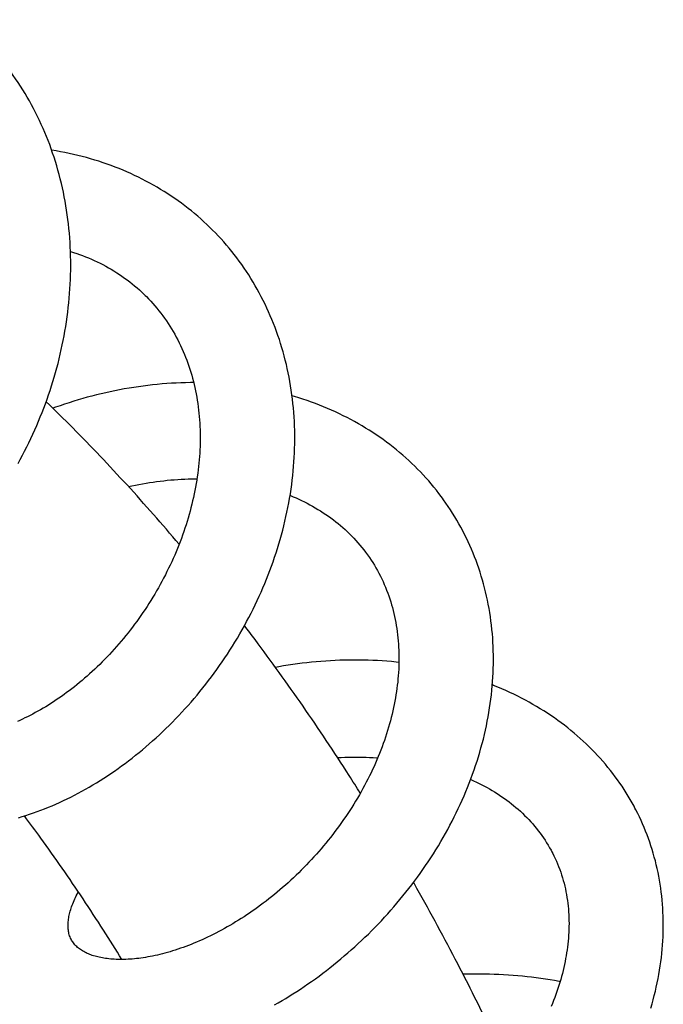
# Model space of a CAD drawing. Header units: millimetres. Extents: x 160 to 318, y 73 to 291.
# Tile 58 of 129: x 187.93 to 191.7, y 157.93 to 163.7. Entities that reach past the tile are written whole.
import ezdxf

# ---------------------------------------------------------------- set-up
doc = ezdxf.new("R2010")
doc.units = ezdxf.units.MM
doc.header["$LTSCALE"] = 30.734
doc.layers.get('0').update_dxf_attribs({"linetype": 'CONTINUOUS'})

msp = doc.modelspace()

# ---------------------------------------------------------------- linework, layer by layer
at = {"color": 7, "linetype": 'Continuous'}
for points in [[(187.9615, 163.2712), (187.9482, 163.2929), (187.9346, 163.3143), (187.9208, 163.3356), (187.9066, 163.3566), (187.8922, 163.3773), (187.8775, 163.3978), (187.8626, 163.418), (187.8473, 163.438), (187.8318, 163.4577), (187.8161, 163.4771), (187.8001, 163.4963), (187.7838, 163.5151), (187.7674, 163.5337), (187.7507, 163.5519), (187.7337, 163.5699), (187.7166, 163.5876), (187.6992, 163.605), (187.6815, 163.622), (187.6637, 163.6388), (187.6455, 163.6554), (187.6271, 163.6717), (187.6085, 163.6877), (187.5896, 163.7034)], [(187.9203, 161.1031), (187.9334, 161.1271), (187.9463, 161.1512), (187.959, 161.1756), (187.9714, 161.2001), (187.9836, 161.2248), (187.9955, 161.2496), (188.0071, 161.2746), (188.0185, 161.2997), (188.0296, 161.325), (188.0404, 161.3504), (188.0509, 161.3759), (188.0612, 161.4015), (188.0711, 161.4272), (188.0808, 161.453), (188.0902, 161.4789), (188.0992, 161.5049), (188.108, 161.531), (188.1165, 161.5571), (188.1247, 161.5834), (188.1326, 161.6097), (188.1402, 161.6361), (188.1475, 161.6627), (188.1545, 161.6894), (188.1612, 161.7162), (188.1677, 161.7431), (188.1738, 161.7702), (188.1796, 161.7973), (188.1851, 161.8245), (188.1903, 161.8518), (188.1952, 161.8791), (188.1998, 161.9065), (188.204, 161.9339), (188.2079, 161.9614), (188.2115, 161.9889), (188.2148, 162.0164), (188.2177, 162.044), (188.2203, 162.0715), (188.2225, 162.099), (188.2245, 162.1265), (188.226, 162.154), (188.2273, 162.1814), (188.2282, 162.2088), (188.2287, 162.2361), (188.2289, 162.2633), (188.2288, 162.2904), (188.2283, 162.3175), (188.2275, 162.3446), (188.2264, 162.3716), (188.2249, 162.3987), (188.2231, 162.4256), (188.2209, 162.4526), (188.2184, 162.4795), (188.2155, 162.5063), (188.2123, 162.5331), (188.2087, 162.5598), (188.2048, 162.5865), (188.2006, 162.6131), (188.196, 162.6395), (188.1911, 162.6659), (188.1858, 162.6922), (188.1801, 162.7184), (188.1742, 162.7444), (188.1679, 162.7703), (188.1613, 162.796), (188.1543, 162.8216), (188.147, 162.847), (188.1394, 162.8723), (188.1314, 162.8973), (188.1232, 162.9222), (188.1146, 162.9468), (188.1057, 162.9712), (188.0965, 162.9954), (188.087, 163.0194), (188.0772, 163.0432), (188.0671, 163.0668), (188.0566, 163.0902), (188.0458, 163.1135), (188.0347, 163.1366), (188.0233, 163.1595), (188.0115, 163.1822), (187.9995, 163.2048), (187.9871, 163.2271), (187.9745, 163.2492), (187.9615, 163.2712)], [(189.0521, 162.4783), (189.0439, 162.4863), (189.0266, 162.503), (189.0089, 162.5194), (188.991, 162.5356), (188.9727, 162.5516), (188.9542, 162.5673), (188.9355, 162.5827), (188.9165, 162.5979), (188.8972, 162.6128), (188.8777, 162.6275), (188.8579, 162.6418), (188.8379, 162.6559), (188.8176, 162.6697), (188.7971, 162.6832), (188.7764, 162.6964), (188.7555, 162.7093), (188.7344, 162.7219), (188.713, 162.7342), (188.6915, 162.7463), (188.6697, 162.7579), (188.6478, 162.7693), (188.6257, 162.7804), (188.6034, 162.7911), (188.5809, 162.8015), (188.5583, 162.8116), (188.5355, 162.8214), (188.5125, 162.8308), (188.4893, 162.84), (188.4659, 162.8488), (188.4423, 162.8574), (188.4184, 162.8656), (188.3943, 162.8735), (188.3701, 162.8811), (188.3456, 162.8883), (188.3209, 162.8953), (188.2961, 162.9019), (188.2711, 162.9081), (188.2459, 162.9141), (188.2206, 162.9197), (188.1952, 162.9249), (188.1696, 162.9298), (188.1439, 162.9344), (188.118, 162.9386), (188.1174, 162.9387)], [(189.1409, 162.3828), (189.1251, 162.401), (189.109, 162.4189), (189.0927, 162.4366), (189.0762, 162.4539), (189.0593, 162.4711), (189.0521, 162.4783)], [(189.4256, 161.9), (189.4166, 161.9232), (189.4073, 161.9461), (189.3977, 161.9689), (189.3878, 161.9916), (189.3775, 162.014), (189.367, 162.0363), (189.3561, 162.0584), (189.3448, 162.0803), (189.3333, 162.102), (189.3214, 162.1236), (189.3093, 162.1449), (189.2968, 162.166), (189.2841, 162.1869), (189.271, 162.2076), (189.2576, 162.2281), (189.244, 162.2483), (189.2301, 162.2683), (189.2159, 162.288), (189.2014, 162.3075), (189.1867, 162.3267), (189.1717, 162.3457), (189.1564, 162.3644), (189.1409, 162.3828)], [(188.2275, 162.3459), (188.2285, 162.3456), (188.2462, 162.34), (188.2638, 162.3341), (188.2812, 162.3279), (188.2986, 162.3215), (188.3159, 162.3147), (188.3331, 162.3077), (188.3501, 162.3003), (188.3671, 162.2927), (188.3839, 162.2848), (188.4007, 162.2766), (188.4173, 162.2681), (188.4337, 162.2592), (188.4501, 162.2501), (188.4662, 162.2407), (188.4822, 162.2311), (188.4981, 162.2211), (188.5137, 162.2108), (188.5291, 162.2003), (188.5444, 162.1896), (188.5594, 162.1785), (188.5742, 162.1673), (188.5887, 162.1557), (188.603, 162.144), (188.6171, 162.132)], [(188.6171, 162.132), (188.631, 162.1197), (188.6445, 162.1073), (188.6578, 162.0946), (188.6652, 162.0874)], [(188.6652, 162.0874), (188.6719, 162.0807), (188.6846, 162.0676), (188.6972, 162.0543), (188.7095, 162.0407), (188.7215, 162.0268), (188.7334, 162.0127), (188.745, 161.9984), (188.7564, 161.9838), (188.7675, 161.9691), (188.7784, 161.954), (188.789, 161.9388), (188.7993, 161.9234), (188.8094, 161.9078), (188.8192, 161.892), (188.8287, 161.8759), (188.838, 161.8598), (188.847, 161.8434), (188.8557, 161.8269), (188.8641, 161.8102), (188.8722, 161.7934), (188.8801, 161.7765), (188.8876, 161.7595), (188.8948, 161.7423), (188.9018, 161.7251), (188.9084, 161.7078), (188.9148, 161.6904), (188.9208, 161.6729), (188.9266, 161.6553), (188.9321, 161.6376), (188.9373, 161.6199), (188.9423, 161.602), (188.947, 161.584), (188.9514, 161.5658), (188.9556, 161.5475), (188.9595, 161.5291), (188.9632, 161.5106), (188.9666, 161.4919), (188.9697, 161.4732), (188.9726, 161.4543), (188.9752, 161.4354), (188.9775, 161.4163), (188.9796, 161.3972), (188.9814, 161.378), (188.983, 161.3588), (188.9843, 161.3394), (188.9853, 161.3201), (188.9861, 161.3006), (188.9866, 161.2811), (188.9868, 161.2616), (188.9868, 161.2421), (188.9865, 161.2227), (188.986, 161.2031), (188.9852, 161.1836), (188.9841, 161.1641), (188.9829, 161.1444), (188.9813, 161.1248), (188.9795, 161.105), (188.9775, 161.0852), (188.9752, 161.0653), (188.9726, 161.0453), (188.9698, 161.0253), (188.9667, 161.0052), (188.9634, 160.9851), (188.9598, 160.965), (188.956, 160.9448), (188.9519, 160.9246), (188.9475, 160.9044), (188.943, 160.8842), (188.9381, 160.864), (188.9331, 160.8438), (188.9278, 160.8237), (188.9222, 160.8035), (188.9164, 160.7834), (188.9104, 160.7634), (188.9041, 160.7434), (188.8976, 160.7234), (188.8909, 160.7036), (188.884, 160.6838), (188.8769, 160.6641), (188.8695, 160.6445), (188.8619, 160.6249), (188.8541, 160.6054), (188.846, 160.5858), (188.8377, 160.5663), (188.8292, 160.5469), (188.8204, 160.5274), (188.8114, 160.508), (188.8022, 160.4887), (188.7927, 160.4695), (188.7831, 160.4503), (188.7732, 160.4312), (188.7631, 160.4122), (188.7528, 160.3933), (188.7424, 160.3746), (188.7317, 160.3559), (188.7209, 160.3374), (188.7098, 160.319), (188.6986, 160.3008), (188.6873, 160.2827), (188.6757, 160.2647), (188.664, 160.2469), (188.6522, 160.2293), (188.6402, 160.2119), (188.628, 160.1946), (188.6157, 160.1775), (188.6032, 160.1605), (188.5906, 160.1437), (188.5778, 160.127), (188.5648, 160.1105), (188.5517, 160.0941), (188.5385, 160.0779), (188.525, 160.0618), (188.5115, 160.0459), (188.4978, 160.0302), (188.4839, 160.0147), (188.4699, 159.9993), (188.4559, 159.9841), (188.4417, 159.9691), (188.4274, 159.9544), (188.413, 159.9398), (188.3985, 159.9255), (188.3839, 159.9113), (188.3693, 159.8974), (188.3546, 159.8838), (188.3399, 159.8703), (188.3251, 159.8571), (188.3102, 159.8442), (188.2954, 159.8315), (188.2804, 159.819), (188.2655, 159.8068), (188.2505, 159.7948), (188.2354, 159.783), (188.2203, 159.7715), (188.2052, 159.7602), (188.19, 159.7491), (188.1747, 159.7382), (188.1595, 159.7276), (188.1441, 159.7172), (188.1288, 159.707), (188.1135, 159.6971), (188.0981, 159.6875), (188.0828, 159.678), (188.0675, 159.6689), (188.0522, 159.66), (188.0369, 159.6513), (188.0216, 159.6429), (188.0064, 159.6347), (187.9913, 159.6269), (187.9762, 159.6192), (187.9611, 159.6119), (187.9462, 159.6048), (187.9313, 159.5979), (187.9166, 159.5914)], [(187.9231, 159.0272), (187.9448, 159.0336), (187.9667, 159.0405), (187.9885, 159.0476), (188.0104, 159.0552), (188.0324, 159.063), (188.0543, 159.0712), (188.0763, 159.0798), (188.0982, 159.0886), (188.1201, 159.0978), (188.1421, 159.1074), (188.164, 159.1172), (188.1858, 159.1274), (188.2077, 159.1378), (188.2294, 159.1486), (188.2512, 159.1597), (188.2728, 159.1711), (188.2944, 159.1828), (188.316, 159.1948), (188.3374, 159.207), (188.3588, 159.2196), (188.3801, 159.2325), (188.4013, 159.2456), (188.4224, 159.259), (188.4434, 159.2727), (188.4644, 159.2867), (188.4852, 159.301), (188.506, 159.3156), (188.5267, 159.3305), (188.5473, 159.3457), (188.5678, 159.3611), (188.5883, 159.3769), (188.6086, 159.3929), (188.6289, 159.4093), (188.649, 159.4259), (188.669, 159.4428), (188.6889, 159.4599), (188.7087, 159.4774), (188.7284, 159.495), (188.7479, 159.513), (188.7672, 159.5312), (188.7864, 159.5496), (188.8055, 159.5682), (188.8243, 159.5871), (188.843, 159.6062), (188.8615, 159.6256), (188.8799, 159.6451), (188.898, 159.6649), (188.9159, 159.6849), (188.9337, 159.705), (188.9512, 159.7254), (188.9686, 159.746), (188.9858, 159.7668), (189.0027, 159.7878), (189.0195, 159.809), (189.036, 159.8305), (189.0524, 159.8521), (189.0686, 159.874), (189.0845, 159.896), (189.1003, 159.9183), (189.1159, 159.9408), (189.1313, 159.9636), (189.1464, 159.9865), (189.1614, 160.0096), (189.1761, 160.0329), (189.1905, 160.0564), (189.2048, 160.0801), (189.2188, 160.1039), (189.2325, 160.1279), (189.246, 160.1521), (189.2592, 160.1763), (189.2721, 160.2008), (189.2848, 160.2253), (189.2972, 160.25), (189.3093, 160.2747), (189.3211, 160.2996), (189.3327, 160.3246), (189.3439, 160.3497), (189.3548, 160.3748), (189.3655, 160.4001), (189.3758, 160.4254), (189.3858, 160.4507), (189.3956, 160.4762), (189.405, 160.5019), (189.4142, 160.5276), (189.4231, 160.5536), (189.4317, 160.5796), (189.44, 160.6058), (189.448, 160.6321), (189.4557, 160.6584), (189.4631, 160.6849), (189.4702, 160.7114), (189.477, 160.738), (189.4834, 160.7647), (189.4895, 160.7914), (189.4953, 160.8181), (189.5007, 160.8449), (189.5058, 160.8717), (189.5106, 160.8985), (189.515, 160.9254), (189.5191, 160.9522), (189.5229, 160.979), (189.5262, 161.0057), (189.5293, 161.0325), (189.532, 161.0591), (189.5343, 161.0857), (189.5363, 161.1123), (189.5379, 161.1387), (189.5392, 161.1652), (189.5402, 161.1916), (189.5408, 161.218), (189.541, 161.2444), (189.5409, 161.2708), (189.5405, 161.2971), (189.5397, 161.3235), (189.5385, 161.3498), (189.537, 161.376), (189.5352, 161.4022), (189.533, 161.4283), (189.5304, 161.4544), (189.5275, 161.4803), (189.5242, 161.5062), (189.5206, 161.5319), (189.5166, 161.5576), (189.5123, 161.583), (189.5077, 161.6084), (189.5027, 161.6336), (189.4973, 161.6587), (189.4917, 161.6836), (189.4856, 161.7083), (189.4793, 161.7329), (189.4726, 161.7573), (189.4656, 161.7815), (189.4583, 161.8056), (189.4506, 161.8294), (189.4426, 161.8531), (189.4343, 161.8767), (189.4256, 161.9)], [(188.9487, 161.5771), (188.9295, 161.577), (188.9019, 161.5765), (188.8744, 161.5756), (188.8467, 161.5744), (188.8191, 161.5729), (188.7914, 161.571), (188.7637, 161.5689), (188.736, 161.5663), (188.7084, 161.5635), (188.6807, 161.5603), (188.653, 161.5568), (188.6254, 161.553), (188.5979, 161.5489), (188.5703, 161.5444), (188.5429, 161.5396), (188.5155, 161.5346), (188.4881, 161.5292), (188.4609, 161.5235), (188.4338, 161.5175), (188.4068, 161.5113), (188.3798, 161.5047), (188.353, 161.4979), (188.3262, 161.4907), (188.2995, 161.4833), (188.2729, 161.4756), (188.2464, 161.4675), (188.2199, 161.4592), (188.1934, 161.4506), (188.1671, 161.4417), (188.1408, 161.4325), (188.1246, 161.4266)], [(190.406, 160.8992), (190.3988, 160.9089), (190.3846, 160.9278), (190.3701, 160.9464), (190.3554, 160.9648), (190.3403, 160.9829), (190.325, 161.0008), (190.3093, 161.0185), (190.2934, 161.036), (190.2771, 161.0533), (190.2605, 161.0703), (190.2436, 161.0872), (190.2265, 161.1038), (190.209, 161.1202), (190.1912, 161.1364), (190.1731, 161.1523), (190.1547, 161.168), (190.136, 161.1835), (190.1171, 161.1987), (190.0978, 161.2137), (190.0783, 161.2284), (190.0586, 161.2428), (190.0385, 161.257), (190.0183, 161.2709), (189.9977, 161.2845), (189.977, 161.2978), (189.9559, 161.3109), (189.9347, 161.3237), (189.9132, 161.3361), (189.8915, 161.3483), (189.8696, 161.3602), (189.8474, 161.3718), (189.8251, 161.3831), (189.8025, 161.3941), (189.7797, 161.4048), (189.7566, 161.4152), (189.7334, 161.4253), (189.7099, 161.435), (189.6861, 161.4445), (189.6622, 161.4537), (189.638, 161.4626), (189.6136, 161.4711), (189.589, 161.4794), (189.5642, 161.4873), (189.5392, 161.4949), (189.5251, 161.499)], [(188.5669, 160.968), (188.587, 160.9723), (188.6076, 160.9765), (188.6283, 160.9805), (188.649, 160.9843), (188.6698, 160.9879), (188.6905, 160.9912), (188.7113, 160.9943), (188.732, 160.9972), (188.7527, 160.9998), (188.7734, 161.0022), (188.7941, 161.0044), (188.8147, 161.0063), (188.8353, 161.008), (188.8558, 161.0095), (188.8762, 161.0107), (188.8966, 161.0117), (188.9169, 161.0125), (188.9371, 161.0131), (188.9572, 161.0134), (188.968, 161.0134)], [(189.5134, 160.9154), (189.5152, 160.9147), (189.5317, 160.9079), (189.5482, 160.9008), (189.5646, 160.8935), (189.5809, 160.8858), (189.5972, 160.8779), (189.6133, 160.8697), (189.6294, 160.8612), (189.6453, 160.8525), (189.6611, 160.8435), (189.6767, 160.8342), (189.6922, 160.8246), (189.7075, 160.8148), (189.7226, 160.8048), (189.7375, 160.7944), (189.7522, 160.7839), (189.7668, 160.773), (189.7811, 160.762), (189.7952, 160.7507), (189.809, 160.7391), (189.8226, 160.7273), (189.836, 160.7153), (189.8491, 160.7031), (189.862, 160.6907), (189.8746, 160.678), (189.8869, 160.6651), (189.899, 160.6521), (189.9108, 160.6388), (189.9224, 160.6253)], [(189.4877, 157.9686), (189.5083, 157.9812), (189.5304, 157.995), (189.5524, 158.0091), (189.5743, 158.0235), (189.5962, 158.0382), (189.6181, 158.0531), (189.6398, 158.0683), (189.6615, 158.0838), (189.6831, 158.0996), (189.7046, 158.1156), (189.726, 158.1319), (189.7472, 158.1485), (189.7684, 158.1653), (189.7894, 158.1823), (189.8103, 158.1996), (189.831, 158.2171), (189.8516, 158.2349), (189.8721, 158.2529), (189.8924, 158.271), (189.9125, 158.2895), (189.9324, 158.3081), (189.9521, 158.3269), (189.9717, 158.3459), (189.991, 158.3651), (190.0102, 158.3845), (190.0292, 158.4041), (190.048, 158.424), (190.0666, 158.444), (190.085, 158.4642), (190.1032, 158.4847), (190.1213, 158.5054), (190.1392, 158.5263), (190.1569, 158.5474), (190.1744, 158.5688), (190.1917, 158.5903), (190.2088, 158.6121), (190.2257, 158.6341), (190.2424, 158.6563), (190.2589, 158.6786), (190.2751, 158.7012), (190.2911, 158.7239), (190.3069, 158.7468), (190.3223, 158.7698), (190.3376, 158.793), (190.3525, 158.8163), (190.3672, 158.8398), (190.3817, 158.8633), (190.3958, 158.8871), (190.4097, 158.9109), (190.4232, 158.9349), (190.4365, 158.9589), (190.4495, 158.9831), (190.4622, 159.0074), (190.4745, 159.0317), (190.4866, 159.0561), (190.4984, 159.0806), (190.5098, 159.1053), (190.521, 159.1301), (190.5319, 159.155), (190.5425, 159.1801), (190.5528, 159.2053), (190.5629, 159.2306), (190.5726, 159.2561), (190.582, 159.2816), (190.591, 159.3073), (190.5998, 159.333), (190.6082, 159.3588), (190.6163, 159.3846), (190.624, 159.4105), (190.6314, 159.4365), (190.6385, 159.4624), (190.6452, 159.4884), (190.6515, 159.5145), (190.6575, 159.5405), (190.6632, 159.5665), (190.6685, 159.5926), (190.6734, 159.6186), (190.6779, 159.6446), (190.6821, 159.6705), (190.686, 159.6965), (190.6894, 159.7223), (190.6925, 159.7482), (190.6952, 159.7739), (190.6976, 159.7996), (190.6996, 159.8253), (190.7012, 159.851), (190.7025, 159.8766), (190.7035, 159.9022), (190.704, 159.9278), (190.7042, 159.9534), (190.7041, 159.979), (190.7035, 160.0045), (190.7026, 160.0299), (190.7014, 160.0552), (190.6998, 160.0805), (190.6978, 160.1056), (190.6954, 160.1307), (190.6927, 160.1556), (190.6897, 160.1804), (190.6863, 160.2051), (190.6825, 160.2296), (190.6784, 160.254), (190.6739, 160.2782), (190.6691, 160.3023), (190.6639, 160.3262), (190.6584, 160.35), (190.6526, 160.3735), (190.6464, 160.3969), (190.6399, 160.4201), (190.6331, 160.4432), (190.6259, 160.4661), (190.6184, 160.4888), (190.6105, 160.5114), (190.6023, 160.5339), (190.5938, 160.5562), (190.5849, 160.5784), (190.5756, 160.6005), (190.5661, 160.6224), (190.5562, 160.6441), (190.5459, 160.6657), (190.5354, 160.6871), (190.5245, 160.7083), (190.5133, 160.7294), (190.5018, 160.7502), (190.4899, 160.7708), (190.4778, 160.7913), (190.4653, 160.8115), (190.4526, 160.8315), (190.4395, 160.8513), (190.4261, 160.8709), (190.4125, 160.8902), (190.406, 160.8992)], [(189.9224, 160.6253), (189.9337, 160.6115), (189.9447, 160.5976), (189.9555, 160.5835), (189.9617, 160.575)], [(189.9617, 160.575), (189.9676, 160.5669), (189.9779, 160.5522), (189.9879, 160.5372), (189.9976, 160.522), (190.0071, 160.5067), (190.0163, 160.4911), (190.0252, 160.4754), (190.0338, 160.4595), (190.0421, 160.4434), (190.0501, 160.4271), (190.0578, 160.4107), (190.0652, 160.3942), (190.0723, 160.3775), (190.079, 160.3607), (190.0855, 160.3438), (190.0916, 160.3268), (190.0974, 160.3098), (190.1029, 160.2927), (190.108, 160.2756), (190.1128, 160.2584), (190.1174, 160.2411), (190.1216, 160.2238), (190.1255, 160.2064), (190.1291, 160.1889), (190.1325, 160.1713), (190.1356, 160.1536), (190.1384, 160.1358), (190.1409, 160.1178), (190.1432, 160.0998), (190.1451, 160.0816), (190.1468, 160.0634), (190.1482, 160.0451), (190.1493, 160.0268), (190.1502, 160.0083), (190.1507, 159.9898), (190.151, 159.9713), (190.151, 159.9527), (190.1508, 159.9341), (190.1502, 159.9155), (190.1494, 159.8969), (190.1484, 159.8783), (190.147, 159.8596), (190.1454, 159.841), (190.1436, 159.8224), (190.1415, 159.8038), (190.1391, 159.7851), (190.1365, 159.7665), (190.1336, 159.7478), (190.1304, 159.729), (190.127, 159.7102), (190.1234, 159.6913), (190.1194, 159.6723), (190.1152, 159.6532), (190.1107, 159.6341), (190.106, 159.615), (190.101, 159.5959), (190.0958, 159.5767), (190.0903, 159.5575), (190.0845, 159.5383), (190.0785, 159.5191), (190.0723, 159.4999), (190.0657, 159.4807), (190.059, 159.4615), (190.052, 159.4424), (190.0447, 159.4232), (190.0373, 159.4042), (190.0295, 159.3851), (190.0216, 159.3662), (190.0134, 159.3473), (190.005, 159.3284), (189.9964, 159.3097), (189.9875, 159.291), (189.9785, 159.2723), (189.9692, 159.2537), (189.9596, 159.2352), (189.9499, 159.2167), (189.9398, 159.1982), (189.9296, 159.1797), (189.9191, 159.1612), (189.9083, 159.1428), (189.8974, 159.1245), (189.8862, 159.1062), (189.8748, 159.088), (189.8632, 159.0699), (189.8514, 159.0519), (189.8394, 159.034), (189.8272, 159.0162), (189.8148, 158.9986), (189.8022, 158.981), (189.7894, 158.9636), (189.7765, 158.9463), (189.7634, 158.9292), (189.7502, 158.9122), (189.7368, 158.8953), (189.7232, 158.8787), (189.7095, 158.8621), (189.6956, 158.8458), (189.6816, 158.8296), (189.6675, 158.8135), (189.6532, 158.7976), (189.6387, 158.7818), (189.624, 158.7661), (189.6092, 158.7506), (189.5942, 158.7353), (189.5791, 158.72), (189.5639, 158.705), (189.5485, 158.6901), (189.533, 158.6754), (189.5173, 158.6608), (189.5016, 158.6465), (189.4858, 158.6323), (189.4698, 158.6183), (189.4538, 158.6046), (189.4377, 158.591), (189.4215, 158.5776), (189.4053, 158.5645), (189.389, 158.5516), (189.3726, 158.5389), (189.3563, 158.5264), (189.3399, 158.5141), (189.3234, 158.5021), (189.307, 158.4904), (189.2905, 158.4789), (189.2752, 158.4684)], [(190.1508, 159.9378), (190.1347, 159.9395), (190.1075, 159.942), (190.0803, 159.9443), (190.0531, 159.9462), (190.0259, 159.9478), (189.9986, 159.9491), (189.9711, 159.9501), (189.9436, 159.9508), (189.916, 159.9512), (189.8884, 159.9513), (189.8607, 159.951), (189.833, 159.9505), (189.8053, 159.9496), (189.7775, 159.9485), (189.7498, 159.947), (189.7221, 159.9453), (189.6944, 159.9432), (189.6668, 159.9409), (189.6392, 159.9382), (189.6116, 159.9353), (189.5841, 159.9321), (189.5566, 159.9286), (189.5291, 159.9248), (189.5017, 159.9208), (189.4744, 159.9164), (189.4471, 159.9118), (189.4279, 159.9084)], [(191.5332, 159.0836), (191.5274, 159.0945), (191.5165, 159.1144), (191.5053, 159.1342), (191.4937, 159.1537), (191.4819, 159.1731), (191.4696, 159.1923), (191.4571, 159.2114), (191.4443, 159.2303), (191.4311, 159.249), (191.4175, 159.2676), (191.4037, 159.286), (191.3895, 159.3043), (191.375, 159.3223), (191.3601, 159.3402), (191.345, 159.3579), (191.3295, 159.3754), (191.3137, 159.3927), (191.2976, 159.4098), (191.2812, 159.4267), (191.2645, 159.4434), (191.2475, 159.4598), (191.2302, 159.476), (191.2126, 159.4921), (191.1947, 159.5078), (191.1765, 159.5234), (191.1581, 159.5387), (191.1393, 159.5538), (191.1203, 159.5687), (191.1009, 159.5833), (191.0813, 159.5977), (191.0613, 159.6118), (191.0411, 159.6257), (191.0206, 159.6394), (190.9997, 159.6528), (190.9786, 159.666), (190.9573, 159.6789), (190.9356, 159.6916), (190.9137, 159.7039), (190.8915, 159.7161), (190.869, 159.7279), (190.8463, 159.7395), (190.8234, 159.7508), (190.8002, 159.7617), (190.7768, 159.7724), (190.7532, 159.7828), (190.7294, 159.7929), (190.7055, 159.8027), (190.6981, 159.8056)], [(189.7917, 159.3794), (189.7918, 159.3795), (189.813, 159.3805), (189.834, 159.3813), (189.8551, 159.3819), (189.876, 159.3823), (189.8969, 159.3825), (189.9177, 159.3825), (189.9384, 159.3823), (189.959, 159.3818), (189.9795, 159.3811), (189.9999, 159.3803), (190.0201, 159.3792), (190.0269, 159.3787)], [(190.571, 159.252), (190.5721, 159.2515), (190.5883, 159.2442), (190.6043, 159.2366), (190.6202, 159.2288), (190.6358, 159.2209), (190.6513, 159.2127), (190.6666, 159.2043), (190.6817, 159.1958), (190.6967, 159.187), (190.7114, 159.1781), (190.7259, 159.1689), (190.7403, 159.1596), (190.7544, 159.15), (190.7684, 159.1402), (190.7822, 159.1302), (190.7959, 159.12), (190.8094, 159.1095), (190.8227, 159.0988), (190.8359, 159.0878), (190.849, 159.0765), (190.8618, 159.065), (190.8745, 159.0532), (190.8869, 159.0412), (190.8991, 159.0289), (190.9111, 159.0165), (190.9228, 159.0038), (190.9343, 158.9909), (190.9455, 158.9778), (190.9564, 158.9644), (190.9671, 158.951), (190.9774, 158.9373), (190.9875, 158.9234), (190.9973, 158.9094), (191.0067, 158.8952), (191.0159, 158.8808), (191.0247, 158.8663)], [(191.5685, 159.0117), (191.5588, 159.0324), (191.5489, 159.053), (191.5386, 159.0733), (191.5332, 159.0836)], [(191.6958, 158.4979), (191.6941, 158.5216), (191.6921, 158.5452), (191.6897, 158.5687), (191.687, 158.592), (191.6839, 158.6153), (191.6804, 158.6384), (191.6766, 158.6614), (191.6724, 158.6843), (191.6679, 158.707), (191.663, 158.7296), (191.6578, 158.752), (191.6523, 158.7744), (191.6464, 158.7966), (191.6401, 158.8187), (191.6336, 158.8407), (191.6266, 158.8625), (191.6193, 158.8843), (191.6117, 158.9059), (191.6037, 158.9273), (191.5954, 158.9487), (191.5868, 158.9698), (191.5778, 158.9909), (191.5685, 159.0117)], [(191.0247, 158.8663), (191.0333, 158.8516), (191.0415, 158.8368), (191.0466, 158.8273)], [(191.0466, 158.8273), (191.0513, 158.8183), (191.0588, 158.8031), (191.0661, 158.7878), (191.0731, 158.7722), (191.0798, 158.7565), (191.0862, 158.7406), (191.0922, 158.7246), (191.098, 158.7085), (191.1034, 158.6922), (191.1085, 158.6759), (191.1133, 158.6594), (191.1177, 158.6429), (191.1218, 158.6264), (191.1256, 158.6098), (191.1291, 158.5932), (191.1322, 158.5765), (191.135, 158.5598), (191.1375, 158.5431), (191.1397, 158.5263), (191.1416, 158.5095), (191.1432, 158.4927), (191.1445, 158.4758), (191.1455, 158.4588), (191.1462, 158.4418), (191.1466, 158.4247), (191.1468, 158.4076), (191.1466, 158.3904), (191.1462, 158.3732), (191.1455, 158.356), (191.1445, 158.3387), (191.1433, 158.3214), (191.1417, 158.3041), (191.1399, 158.2869), (191.1379, 158.2697), (191.1356, 158.2526), (191.133, 158.2356), (191.1302, 158.2186), (191.1272, 158.2016), (191.1238, 158.1845), (191.1202, 158.1672), (191.1164, 158.1499), (191.1122, 158.1325), (191.1079, 158.1151), (191.1032, 158.0976), (191.0983, 158.0801), (191.0931, 158.0626), (191.0877, 158.045), (191.082, 158.0275), (191.0761, 158.0098), (191.0699, 157.9922), (191.0634, 157.9746), (191.0567, 157.9569), (191.0497, 157.9393), (191.0425, 157.9216)], [(188.2374, 158.3045), (188.2342, 158.3098), (188.2308, 158.3162), (188.2278, 158.3225), (188.2251, 158.3289), (188.2227, 158.3353), (188.2207, 158.3418), (188.2189, 158.3482), (188.2174, 158.3548), (188.2162, 158.3614), (188.2151, 158.3682), (188.2144, 158.375), (188.2138, 158.3819), (188.2135, 158.3888), (188.2135, 158.3959), (188.2136, 158.4031), (188.2139, 158.4103), (188.2145, 158.4176), (188.2153, 158.4251), (188.2162, 158.4326), (188.2174, 158.4402), (188.2188, 158.4479), (188.2204, 158.4558), (188.2222, 158.4638), (188.2242, 158.472), (188.2264, 158.4803), (188.2289, 158.4887), (188.2316, 158.4972), (188.2345, 158.5059), (188.2377, 158.5147), (188.241, 158.5237), (188.2447, 158.5327), (188.2485, 158.5419), (188.2526, 158.5512), (188.2569, 158.5606), (188.2615, 158.57), (188.2663, 158.5796), (188.2714, 158.5893), (188.2734, 158.593)], [(191.6257, 157.9112), (191.6329, 157.936), (191.6397, 157.9608), (191.6462, 157.9857), (191.6523, 158.0105), (191.658, 158.0353), (191.6633, 158.06), (191.6683, 158.0848), (191.6729, 158.1095), (191.6771, 158.1341), (191.6809, 158.1588), (191.6844, 158.1834), (191.6875, 158.2079), (191.6902, 158.2324), (191.6925, 158.2568), (191.6945, 158.2812), (191.6961, 158.3055), (191.6974, 158.3298), (191.6982, 158.354), (191.6987, 158.3782), (191.6989, 158.4023), (191.6987, 158.4263), (191.6981, 158.4503), (191.6971, 158.4741), (191.6958, 158.4979)], [(189.2752, 158.4684), (189.26, 158.4581), (189.2437, 158.4474), (189.2273, 158.4368), (189.2109, 158.4265), (189.1944, 158.4163), (189.178, 158.4064), (189.1615, 158.3967), (189.145, 158.3873), (189.1286, 158.378), (189.1121, 158.369), (189.0957, 158.3602), (189.0793, 158.3517), (189.0629, 158.3433), (189.0466, 158.3353), (189.0304, 158.3274), (189.0142, 158.3198), (188.9981, 158.3125), (188.9821, 158.3053), (188.9661, 158.2985), (188.9502, 158.2918), (188.9344, 158.2854), (188.9187, 158.2792), (188.903, 158.2733), (188.8874, 158.2676), (188.8719, 158.2621), (188.8565, 158.2568), (188.8411, 158.2518), (188.8259, 158.247), (188.8107, 158.2424), (188.7957, 158.238), (188.7808, 158.2339), (188.766, 158.23), (188.7514, 158.2263), (188.7369, 158.2229), (188.7226, 158.2197), (188.7084, 158.2167), (188.6944, 158.2139), (188.6806, 158.2113), (188.667, 158.209), (188.6535, 158.2069), (188.6403, 158.205), (188.6273, 158.2033), (188.6145, 158.2018), (188.6018, 158.2005), (188.5892, 158.1993), (188.5768, 158.1984), (188.5646, 158.1977), (188.5525, 158.1971), (188.5406, 158.1968), (188.5289, 158.1966), (188.5174, 158.1966), (188.5061, 158.1968), (188.495, 158.1972), (188.4841, 158.1977), (188.4735, 158.1984), (188.463, 158.1993), (188.4528, 158.2003), (188.4428, 158.2015), (188.4331, 158.2028), (188.4235, 158.2043), (188.4142, 158.2059), (188.4052, 158.2076), (188.3964, 158.2095), (188.3878, 158.2115), (188.3794, 158.2136), (188.3712, 158.2159), (188.3632, 158.2183), (188.3554, 158.2208), (188.3477, 158.2235), (188.3403, 158.2263), (188.3329, 158.2293), (188.3257, 158.2324), (188.3187, 158.2357), (188.3118, 158.2391), (188.3051, 158.2427), (188.2986, 158.2464), (188.2923, 158.2504), (188.2862, 158.2544), (188.2803, 158.2587), (188.2746, 158.263), (188.2691, 158.2676), (188.2638, 158.2724), (188.2588, 158.2773), (188.2539, 158.2824), (188.2493, 158.2878), (188.2449, 158.2934), (188.2406, 158.2994), (188.2373, 158.3045)], [(191.0944, 158.0669), (191.0891, 158.0679), (191.0623, 158.0727), (191.0355, 158.0773), (191.0087, 158.0815), (190.9818, 158.0854), (190.9548, 158.0891), (190.9278, 158.0924), (190.9008, 158.0955), (190.8736, 158.0983), (190.8463, 158.1008), (190.819, 158.1031), (190.7916, 158.105), (190.7641, 158.1067), (190.7365, 158.1081), (190.7089, 158.1093), (190.6813, 158.1101), (190.6536, 158.1107), (190.6259, 158.111), (190.5982, 158.1111), (190.5705, 158.1108), (190.5428, 158.1103), (190.5266, 158.1099)], [(189.4222, 157.9303), (189.4446, 157.9431), (189.4669, 157.9561), (189.4877, 157.9686)]]:
    msp.add_lwpolyline(points, dxfattribs=at)
for points, knots in [([(188.8638, 160.6298), (188.8143, 160.6883), (188.7137, 160.8052), (188.5594, 160.9775), (188.4017, 161.1466), (188.2438, 161.3092), (188.1375, 161.4144), (188.0852, 161.4652)], [0, 0, 0, 0, 0.229962, 0.462561, 0.693885, 0.92377, 1.142437, 1.142437, 1.142437, 1.142437]), ([(189.9248, 159.1712), (189.9029, 159.2061), (189.8375, 159.3096), (189.7264, 159.48), (189.5901, 159.6808), (189.4511, 159.8778), (189.3359, 160.0346), (189.2671, 160.1256), (189.2464, 160.1528)], [0, 0, 0, 0, 0.123353, 0.367493, 0.610171, 0.851276, 1.090953, 1.19359, 1.19359, 1.19359, 1.19359]), ([(188.5289, 158.1966), (188.4933, 158.2543), (188.4185, 158.3735), (188.3019, 158.5519), (188.1795, 158.7317), (188.0648, 158.8934), (187.9902, 158.9948), (187.9581, 159.0378)], [0, 0, 0, 0, 0.203265, 0.422104, 0.639527, 0.855688, 1.016887, 1.016887, 1.016887, 1.016887]), ([(190.8111, 157.5242), (190.7774, 157.5975), (190.707, 157.7476), (190.5971, 157.9724), (190.4818, 158.1983), (190.3635, 158.4208), (190.2807, 158.5701), (190.238, 158.6455), (190.2364, 158.6483)], [0, 0, 0, 0, 0.242002, 0.497213, 0.750808, 1.002732, 1.253132, 1.262811, 1.262811, 1.262811, 1.262811])]:
    msp.add_open_spline(points, degree=3, knots=knots, dxfattribs=at)

doc.saveas('drawing.dxf')
